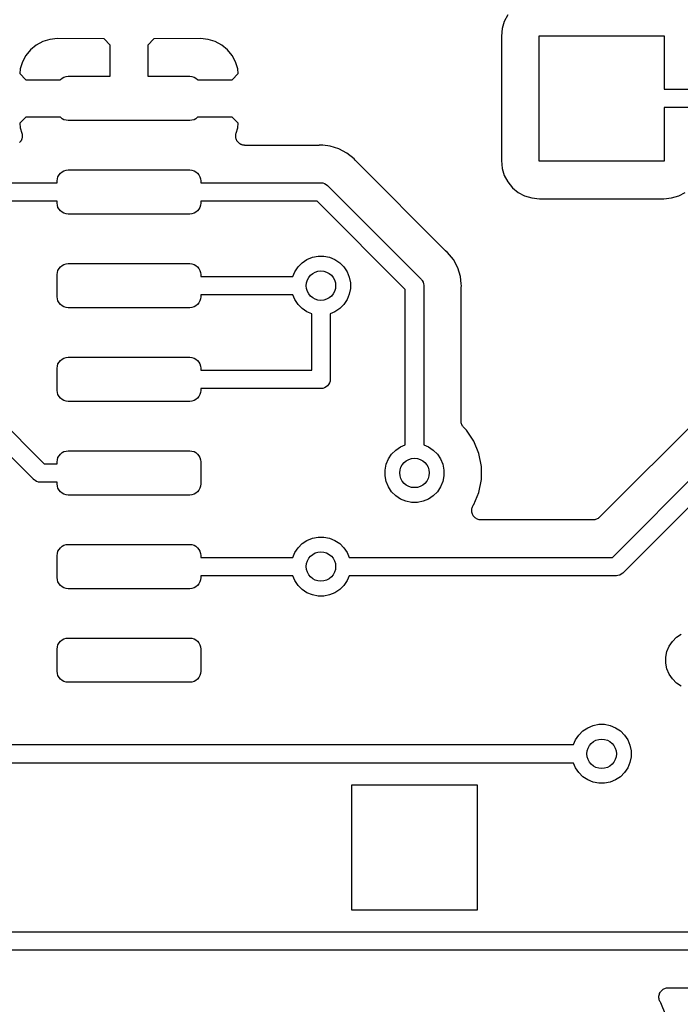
# Model space of a CAD drawing. Extents: x 4.65 to 8.46, y -5.31 to -3.29.
# Tile 17 of 47: x 5.99 to 6.34, y -4.43 to -3.91. Entities that reach past the tile are written whole.
import ezdxf

# ---------------------------------------------------------------- set-up
doc = ezdxf.new("R2010")
doc.units = 0
doc.header["$MEASUREMENT"] = 0
doc.layers.add('BLACK', color=7, linetype='CONTINUOUS')

msp = doc.modelspace()

# ---------------------------------------------------------------- linework, layer by layer
at = {"layer": 'BLACK', "linetype": 'CONTINUOUS'}
for p, q in [((6.24983, -3.90537), (6.24797, -3.90884)), ((6.24797, -3.90884), (6.24682, -3.91261)), ((6.24682, -3.91261), (6.24641, -3.91678)), ((6.24641, -3.91678), (6.24641, -3.98322)), ((6.26654, -3.98346), (6.26654, -3.91654)), ((6.26654, -3.91654), (6.33346, -3.91654)), ((6.33346, -3.91654), (6.33346, -3.94508)), ((5.99789, -3.92148), (5.99484, -3.92398)), ((6.00136, -3.91962), (5.99789, -3.92148)), ((6.00513, -3.91848), (6.00136, -3.91962)), ((6.00929, -3.91807), (6.00513, -3.91848)), ((6.03411, -3.91818), (6.00929, -3.91807)), ((6.03744, -3.92151), (6.03411, -3.91818)), ((6.03744, -3.93819), (6.03744, -3.92151)), ((6.06077, -3.91818), (6.05744, -3.92151)), ((6.05744, -3.92151), (6.05744, -3.93819)), ((6.08559, -3.91807), (6.06077, -3.91818)), ((6.08975, -3.91848), (6.08559, -3.91807)), ((6.09352, -3.91962), (6.08975, -3.91848)), ((6.09699, -3.92148), (6.09352, -3.91962)), ((6.10004, -3.92398), (6.09699, -3.92148)), ((5.99235, -3.92702), (5.99049, -3.9305)), ((5.99484, -3.92398), (5.99235, -3.92702)), ((6.10254, -3.92702), (6.10004, -3.92398)), ((6.10439, -3.9305), (6.10254, -3.92702)), ((5.99049, -3.9305), (5.98934, -3.93427)), ((6.10554, -3.93427), (6.10439, -3.9305)), ((5.98934, -3.93427), (5.9891, -3.93673)), ((5.9891, -3.93673), (5.99238, -3.94)), ((6.0127, -3.93864), (6.01381, -3.9383)), ((6.01381, -3.9383), (6.01496, -3.93819)), ((6.01496, -3.93819), (6.03744, -3.93819)), ((6.05744, -3.93819), (6.07992, -3.93819)), ((6.07992, -3.93819), (6.08107, -3.9383)), ((6.08107, -3.9383), (6.08218, -3.93864)), ((6.10251, -3.94), (6.10578, -3.93673)), ((6.10578, -3.93673), (6.10554, -3.93427)), ((5.99238, -3.94), (6.01072, -3.94)), ((6.01072, -3.94), (6.01078, -3.93992)), ((6.01078, -3.93992), (6.01168, -3.93918)), ((6.01168, -3.93918), (6.0127, -3.93864)), ((6.08218, -3.93864), (6.0832, -3.93918)), ((6.0832, -3.93918), (6.0841, -3.93992)), ((6.0841, -3.93992), (6.08416, -3.94)), ((6.08416, -3.94), (6.10251, -3.94)), ((6.33346, -3.94508), (6.38499, -3.94508)), ((6.38499, -3.95492), (6.33346, -3.95492)), ((6.33346, -3.95492), (6.33346, -3.98346)), ((5.99238, -3.96), (5.9891, -3.96327)), ((5.9891, -3.96327), (5.98934, -3.96573)), ((6.01072, -3.96), (5.99238, -3.96)), ((6.01078, -3.96008), (6.01072, -3.96)), ((6.01168, -3.96082), (6.01078, -3.96008)), ((6.0127, -3.96136), (6.01168, -3.96082)), ((6.01381, -3.9617), (6.0127, -3.96136)), ((6.01496, -3.96181), (6.01381, -3.9617)), ((6.07992, -3.96181), (6.01496, -3.96181)), ((6.08107, -3.9617), (6.07992, -3.96181)), ((6.08218, -3.96136), (6.08107, -3.9617)), ((6.0832, -3.96082), (6.08218, -3.96136)), ((6.0841, -3.96008), (6.0832, -3.96082)), ((6.08416, -3.96), (6.0841, -3.96008)), ((6.10251, -3.96), (6.08416, -3.96)), ((6.10578, -3.96327), (6.10251, -3.96)), ((6.10554, -3.96573), (6.10578, -3.96327)), ((5.98934, -3.96573), (5.99022, -3.96863)), ((5.99022, -3.96863), (5.99024, -3.96869)), ((5.99024, -3.96869), (5.99028, -3.96892)), ((5.99028, -3.96892), (5.99035, -3.96914)), ((5.99035, -3.96914), (5.99037, -3.9694)), ((5.99037, -3.9694), (5.99042, -3.96965)), ((5.99042, -3.96965), (5.99042, -3.96988)), ((6.10444, -3.97004), (6.10447, -3.96981)), ((6.10447, -3.96958), (6.10452, -3.96933)), ((6.10447, -3.96981), (6.10447, -3.96958)), ((6.10452, -3.96933), (6.10455, -3.96907)), ((6.10455, -3.96907), (6.10461, -3.96885)), ((6.10461, -3.96885), (6.10466, -3.96863)), ((6.10466, -3.96863), (6.10554, -3.96573)), ((5.98911, -3.97345), (5.98896, -3.97363)), ((5.98927, -3.97329), (5.98911, -3.97345)), ((5.98942, -3.97307), (5.98927, -3.97329)), ((5.98958, -3.97287), (5.98942, -3.97307)), ((5.98969, -3.97267), (5.98958, -3.97287)), ((5.98982, -3.97248), (5.98969, -3.97267)), ((5.98992, -3.97224), (5.98982, -3.97248)), ((5.99005, -3.97202), (5.98992, -3.97224)), ((5.99012, -3.9718), (5.99005, -3.97202)), ((5.99021, -3.97158), (5.99012, -3.9718)), ((5.99026, -3.97133), (5.99021, -3.97158)), ((5.99034, -3.97108), (5.99026, -3.97133)), ((5.99036, -3.97085), (5.99034, -3.97108)), ((5.99041, -3.97063), (5.99036, -3.97085)), ((5.99044, -3.97011), (5.99041, -3.97037)), ((5.99041, -3.97037), (5.99041, -3.97063)), ((5.99042, -3.96988), (5.99044, -3.97011)), ((6.10447, -3.9703), (6.10444, -3.97004)), ((6.10447, -3.97056), (6.10447, -3.9703)), ((6.10451, -3.97079), (6.10447, -3.97056)), ((6.10453, -3.97102), (6.10451, -3.97079)), ((6.10461, -3.97126), (6.10453, -3.97102)), ((6.10466, -3.97152), (6.10461, -3.97126)), ((6.10474, -3.97173), (6.10466, -3.97152)), ((6.10481, -3.97195), (6.10474, -3.97173)), ((6.10493, -3.97218), (6.10481, -3.97195)), ((6.10503, -3.97242), (6.10493, -3.97218)), ((6.10515, -3.97261), (6.10503, -3.97242)), ((6.10526, -3.97282), (6.10515, -3.97261)), ((6.10542, -3.97302), (6.10526, -3.97282)), ((6.10556, -3.97323), (6.10542, -3.97302)), ((6.10573, -3.9734), (6.10556, -3.97323)), ((6.10587, -3.97358), (6.10573, -3.9734)), ((6.10607, -3.97374), (6.10587, -3.97358)), ((6.10625, -3.97393), (6.10607, -3.97374)), ((6.10644, -3.97406), (6.10625, -3.97393)), ((6.10662, -3.9742), (6.10644, -3.97406)), ((6.10685, -3.97433), (6.10662, -3.9742)), ((6.10706, -3.97447), (6.10685, -3.97433)), ((6.10727, -3.97456), (6.10706, -3.97447)), ((6.10747, -3.97467), (6.10727, -3.97456)), ((6.10772, -3.97475), (6.10747, -3.97467)), ((6.10796, -3.97485), (6.10772, -3.97475)), ((6.10818, -3.9749), (6.10796, -3.97485)), ((6.1084, -3.97497), (6.10818, -3.9749)), ((6.10866, -3.975), (6.1084, -3.97497)), ((6.10891, -3.97505), (6.10866, -3.975)), ((6.10914, -3.97505), (6.10891, -3.97505)), ((6.10937, -3.97508), (6.10914, -3.97505)), ((6.10944, -3.97508), (6.10937, -3.97508)), ((6.14853, -3.97508), (6.10944, -3.97508)), ((6.14874, -3.97506), (6.14853, -3.97508)), ((6.14895, -3.97506), (6.14874, -3.97506)), ((6.14902, -3.97505), (6.14895, -3.97506)), ((6.15, -3.97496), (6.14902, -3.97505)), ((6.15098, -3.97505), (6.15, -3.97496)), ((6.15489, -3.97544), (6.15098, -3.97505)), ((6.15098, -3.97505), (6.15098, -3.97505)), ((6.15958, -3.97686), (6.15489, -3.97544)), ((6.16391, -3.97918), (6.15958, -3.97686)), ((6.16771, -3.98229), (6.16391, -3.97918)), ((6.16833, -3.98305), (6.16771, -3.98229)), ((6.16848, -3.9832), (6.16833, -3.98305)), ((6.16861, -3.98337), (6.16848, -3.9832)), ((6.16866, -3.98342), (6.16861, -3.98337)), ((6.21658, -4.03134), (6.16866, -3.98342)), ((6.24641, -3.98322), (6.24682, -3.98739)), ((6.33346, -3.98346), (6.26654, -3.98346)), ((6.0095, -3.99183), (6.01005, -3.99081)), ((6.01005, -3.99081), (6.01078, -3.98992)), ((6.01078, -3.98992), (6.01168, -3.98918)), ((6.01168, -3.98918), (6.0127, -3.98864)), ((6.0127, -3.98864), (6.01381, -3.9883)), ((6.01381, -3.9883), (6.01496, -3.98819)), ((6.01496, -3.98819), (6.07992, -3.98819)), ((6.07992, -3.98819), (6.08107, -3.9883)), ((6.08107, -3.9883), (6.08218, -3.98864)), ((6.08218, -3.98864), (6.0832, -3.98918)), ((6.0832, -3.98918), (6.0841, -3.98992)), ((6.0841, -3.98992), (6.08483, -3.99081)), ((6.08483, -3.99081), (6.08538, -3.99183)), ((6.24682, -3.98739), (6.24797, -3.99116)), ((5.94298, -3.99508), (6.00906, -3.99508)), ((6.00906, -3.99409), (6.00917, -3.99294)), ((6.00906, -3.99508), (6.00906, -3.99409)), ((6.00917, -3.99294), (6.0095, -3.99183)), ((6.08538, -3.99183), (6.08571, -3.99294)), ((6.08571, -3.99294), (6.08583, -3.99409)), ((6.08583, -3.99409), (6.08583, -3.99508)), ((6.08583, -3.99508), (6.14976, -3.99508)), ((6.14976, -3.99508), (6.15, -3.99505)), ((6.15, -3.99505), (6.15024, -3.99508)), ((6.15024, -3.99508), (6.15024, -3.99508)), ((6.15024, -3.99508), (6.15096, -3.99515)), ((6.15096, -3.99515), (6.15189, -3.99543)), ((6.15189, -3.99543), (6.15275, -3.99589)), ((6.15275, -3.99589), (6.1535, -3.9965)), ((6.24797, -3.99116), (6.24983, -3.99463)), ((6.24983, -3.99463), (6.25232, -3.99768)), ((6.1535, -3.9965), (6.15365, -3.99669)), ((6.15365, -3.99669), (6.20331, -4.04635)), ((6.25232, -3.99768), (6.25537, -4.00017)), ((6.25537, -4.00017), (6.25884, -4.00203)), ((6.34116, -4.00203), (6.34463, -4.00017)), ((6.00906, -4.00492), (5.94119, -4.00492)), ((6.00906, -4.00591), (6.00906, -4.00492)), ((6.00917, -4.00706), (6.00906, -4.00591)), ((6.08583, -4.00591), (6.08571, -4.00706)), ((6.14796, -4.00492), (6.08583, -4.00492)), ((6.08583, -4.00492), (6.08583, -4.00591)), ((6.19508, -4.05204), (6.14796, -4.00492)), ((6.25884, -4.00203), (6.26261, -4.00318)), ((6.26261, -4.00318), (6.26678, -4.00359)), ((6.26678, -4.00359), (6.33322, -4.00359)), ((6.33322, -4.00359), (6.33739, -4.00318)), ((6.33739, -4.00318), (6.34116, -4.00203)), ((6.0095, -4.00817), (6.00917, -4.00706)), ((6.01005, -4.00919), (6.0095, -4.00817)), ((6.01078, -4.01008), (6.01005, -4.00919)), ((6.01168, -4.01082), (6.01078, -4.01008)), ((6.0127, -4.01136), (6.01168, -4.01082)), ((6.01381, -4.0117), (6.0127, -4.01136)), ((6.01496, -4.01181), (6.01381, -4.0117)), ((6.07992, -4.01181), (6.01496, -4.01181)), ((6.08107, -4.0117), (6.07992, -4.01181)), ((6.08218, -4.01136), (6.08107, -4.0117)), ((6.0832, -4.01082), (6.08218, -4.01136)), ((6.0841, -4.01008), (6.0832, -4.01082)), ((6.08483, -4.00919), (6.0841, -4.01008)), ((6.08538, -4.00817), (6.08483, -4.00919)), ((6.08571, -4.00706), (6.08538, -4.00817)), ((6.21675, -4.03147), (6.21658, -4.03134)), ((6.21689, -4.03162), (6.21675, -4.03147)), ((6.21695, -4.03167), (6.21689, -4.03162)), ((6.21771, -4.03229), (6.21695, -4.03167)), ((6.22082, -4.03609), (6.21771, -4.03229)), ((6.01381, -4.0383), (6.01496, -4.03819)), ((6.01496, -4.03819), (6.07992, -4.03819)), ((6.07992, -4.03819), (6.08107, -4.0383)), ((6.13777, -4.03996), (6.13996, -4.03777)), ((6.13996, -4.03777), (6.14254, -4.03604)), ((6.14254, -4.03604), (6.14541, -4.03486)), ((6.14541, -4.03486), (6.14845, -4.03425)), ((6.14845, -4.03425), (6.15155, -4.03425)), ((6.15155, -4.03425), (6.15459, -4.03486)), ((6.15459, -4.03486), (6.15746, -4.03604)), ((6.15746, -4.03604), (6.16004, -4.03777)), ((6.16004, -4.03777), (6.16223, -4.03996)), ((6.22314, -4.04042), (6.22082, -4.03609)), ((6.00906, -4.04409), (6.00917, -4.04294)), ((6.00917, -4.04294), (6.0095, -4.04183)), ((6.0095, -4.04183), (6.01005, -4.04081)), ((6.01005, -4.04081), (6.01078, -4.03992)), ((6.01078, -4.03992), (6.01168, -4.03918)), ((6.01168, -4.03918), (6.0127, -4.03864)), ((6.0127, -4.03864), (6.01381, -4.0383)), ((6.08107, -4.0383), (6.08218, -4.03864)), ((6.08218, -4.03864), (6.0832, -4.03918)), ((6.0832, -4.03918), (6.0841, -4.03992)), ((6.0841, -4.03992), (6.08483, -4.04081)), ((6.08483, -4.04081), (6.08538, -4.04183)), ((6.08538, -4.04183), (6.08571, -4.04294)), ((6.08571, -4.04294), (6.08583, -4.04409)), ((6.13499, -4.04508), (6.13604, -4.04254)), ((6.13604, -4.04254), (6.13777, -4.03996)), ((6.16223, -4.03996), (6.16396, -4.04254)), ((6.16396, -4.04254), (6.16514, -4.04541)), ((6.22456, -4.04511), (6.22314, -4.04042)), ((6.00906, -4.05591), (6.00906, -4.04409)), ((6.08583, -4.04409), (6.08583, -4.04508)), ((6.08583, -4.04508), (6.13499, -4.04508)), ((6.16514, -4.04541), (6.16575, -4.04845)), ((6.16575, -4.04845), (6.16575, -4.05155)), ((6.20331, -4.04635), (6.2035, -4.0465)), ((6.2035, -4.0465), (6.20365, -4.04669)), ((6.20365, -4.04669), (6.20365, -4.04669)), ((6.20365, -4.04669), (6.20389, -4.04698)), ((6.20389, -4.04698), (6.20411, -4.04725)), ((6.20411, -4.04725), (6.20457, -4.04811)), ((6.20457, -4.04811), (6.20485, -4.04904)), ((6.22494, -4.04901), (6.22456, -4.04511)), ((6.16575, -4.05155), (6.16514, -4.05459)), ((6.19508, -4.13499), (6.19508, -4.05204)), ((6.20485, -4.04904), (6.20492, -4.04976)), ((6.20492, -4.04976), (6.20492, -4.04976)), ((6.20492, -4.04976), (6.20494, -4.05)), ((6.20494, -4.05), (6.20492, -4.05024)), ((6.20492, -4.05024), (6.20492, -4.13499)), ((6.22492, -4.0514), (6.22495, -4.05119)), ((6.22492, -4.05147), (6.22492, -4.0514)), ((6.22492, -4.12229), (6.22492, -4.05147)), ((6.22495, -4.04902), (6.22494, -4.04901)), ((6.22504, -4.05), (6.22495, -4.04902)), ((6.22495, -4.05098), (6.22504, -4.05)), ((6.22495, -4.05119), (6.22495, -4.05098)), ((6.00917, -4.05706), (6.00906, -4.05591)), ((6.0095, -4.05817), (6.00917, -4.05706)), ((6.01005, -4.05919), (6.0095, -4.05817)), ((6.01078, -4.06008), (6.01005, -4.05919)), ((6.08483, -4.05919), (6.0841, -4.06008)), ((6.08538, -4.05817), (6.08483, -4.05919)), ((6.08571, -4.05706), (6.08538, -4.05817)), ((6.08583, -4.05591), (6.08571, -4.05706)), ((6.13499, -4.05492), (6.08583, -4.05492)), ((6.08583, -4.05492), (6.08583, -4.05591)), ((6.13604, -4.05746), (6.13499, -4.05492)), ((6.13777, -4.06004), (6.13604, -4.05746)), ((6.16396, -4.05746), (6.16223, -4.06004)), ((6.16514, -4.05459), (6.16396, -4.05746)), ((6.01168, -4.06082), (6.01078, -4.06008)), ((6.0127, -4.06136), (6.01168, -4.06082)), ((6.01381, -4.0617), (6.0127, -4.06136)), ((6.01496, -4.06181), (6.01381, -4.0617)), ((6.07992, -4.06181), (6.01496, -4.06181)), ((6.08107, -4.0617), (6.07992, -4.06181)), ((6.08218, -4.06136), (6.08107, -4.0617)), ((6.0832, -4.06082), (6.08218, -4.06136)), ((6.0841, -4.06008), (6.0832, -4.06082)), ((6.13996, -4.06223), (6.13777, -4.06004)), ((6.14254, -4.06396), (6.13996, -4.06223)), ((6.14508, -4.06501), (6.14254, -4.06396)), ((6.15746, -4.06396), (6.15492, -4.06501)), ((6.16004, -4.06223), (6.15746, -4.06396)), ((6.16223, -4.06004), (6.16004, -4.06223)), ((6.14508, -4.09508), (6.14508, -4.06501)), ((6.15492, -4.06501), (6.15492, -4.09976)), ((5.92904, -4.07208), (6.00204, -4.14508)), ((5.99635, -4.15331), (5.92335, -4.08031)), ((6.38909, -4.08342), (6.2989, -4.17361)), ((6.01005, -4.09081), (6.01078, -4.08992)), ((6.01078, -4.08992), (6.01168, -4.08918)), ((6.01168, -4.08918), (6.0127, -4.08864)), ((6.0127, -4.08864), (6.01381, -4.0883)), ((6.01381, -4.0883), (6.01496, -4.08819)), ((6.01496, -4.08819), (6.07992, -4.08819)), ((6.07992, -4.08819), (6.08107, -4.0883)), ((6.08107, -4.0883), (6.08218, -4.08864)), ((6.08218, -4.08864), (6.0832, -4.08918)), ((6.0832, -4.08918), (6.0841, -4.08992)), ((6.0841, -4.08992), (6.08483, -4.09081)), ((6.00906, -4.09409), (6.00917, -4.09294)), ((6.00906, -4.10591), (6.00906, -4.09409)), ((6.00917, -4.09294), (6.0095, -4.09183)), ((6.0095, -4.09183), (6.01005, -4.09081)), ((6.08483, -4.09081), (6.08538, -4.09183)), ((6.08538, -4.09183), (6.08571, -4.09294)), ((6.08571, -4.09294), (6.08583, -4.09409)), ((6.08583, -4.09409), (6.08583, -4.09508)), ((6.08583, -4.09508), (6.14508, -4.09508)), ((6.15485, -4.10096), (6.15457, -4.10189)), ((6.15492, -4.10024), (6.15485, -4.10096)), ((6.15492, -4.09976), (6.15495, -4.1)), ((6.15495, -4.1), (6.15492, -4.10024)), ((6.30572, -4.19508), (6.40411, -4.09669)), ((6.00917, -4.10706), (6.00906, -4.10591)), ((6.08583, -4.10591), (6.08571, -4.10706)), ((6.14976, -4.10492), (6.08583, -4.10492)), ((6.08583, -4.10492), (6.08583, -4.10591)), ((6.15, -4.10495), (6.14976, -4.10492)), ((6.15096, -4.10485), (6.15, -4.10495)), ((6.15189, -4.10457), (6.15096, -4.10485)), ((6.15275, -4.10411), (6.15189, -4.10457)), ((6.1535, -4.1035), (6.15275, -4.10411)), ((6.15411, -4.10275), (6.1535, -4.1035)), ((6.15457, -4.10189), (6.15411, -4.10275)), ((6.40979, -4.10492), (6.31141, -4.20331)), ((6.0095, -4.10817), (6.00917, -4.10706)), ((6.01005, -4.10919), (6.0095, -4.10817)), ((6.01078, -4.11008), (6.01005, -4.10919)), ((6.01168, -4.11082), (6.01078, -4.11008)), ((6.0127, -4.11136), (6.01168, -4.11082)), ((6.01381, -4.1117), (6.0127, -4.11136)), ((6.01496, -4.11181), (6.01381, -4.1117)), ((6.07992, -4.11181), (6.01496, -4.11181)), ((6.08107, -4.1117), (6.07992, -4.11181)), ((6.08218, -4.11136), (6.08107, -4.1117)), ((6.0832, -4.11082), (6.08218, -4.11136)), ((6.0841, -4.11008), (6.0832, -4.11082)), ((6.08483, -4.10919), (6.0841, -4.11008)), ((6.08538, -4.10817), (6.08483, -4.10919)), ((6.08571, -4.10706), (6.08538, -4.10817)), ((6.22497, -4.12275), (6.22492, -4.12229)), ((6.22501, -4.12321), (6.22497, -4.12275)), ((6.22501, -4.12324), (6.22501, -4.12321)), ((6.22502, -4.12327), (6.22501, -4.12324)), ((6.22515, -4.12371), (6.22502, -4.12327)), ((6.22528, -4.12415), (6.22515, -4.12371)), ((6.22529, -4.12418), (6.22528, -4.12415)), ((6.2253, -4.1242), (6.22529, -4.12418)), ((6.22552, -4.12461), (6.2253, -4.1242)), ((6.22573, -4.12502), (6.22552, -4.12461)), ((6.22574, -4.12504), (6.22573, -4.12502)), ((6.22576, -4.12506), (6.22574, -4.12504)), ((6.22605, -4.12542), (6.22576, -4.12506)), ((6.22634, -4.12578), (6.22605, -4.12542)), ((6.22637, -4.12582), (6.22634, -4.12578)), ((6.22639, -4.12583), (6.22637, -4.12582)), ((6.22637, -4.12582), (6.22637, -4.12582)), ((6.22637, -4.12582), (6.22637, -4.12582)), ((6.22777, -4.12721), (6.22639, -4.12583)), ((6.23168, -4.13307), (6.22777, -4.12721)), ((6.18777, -4.13996), (6.18996, -4.13777)), ((6.18996, -4.13777), (6.19254, -4.13604)), ((6.19254, -4.13604), (6.19508, -4.13499)), ((6.20492, -4.13499), (6.20746, -4.13604)), ((6.20746, -4.13604), (6.21004, -4.13777)), ((6.21004, -4.13777), (6.21223, -4.13996)), ((6.23437, -4.13957), (6.23168, -4.13307)), ((6.00906, -4.14409), (6.00917, -4.14294)), ((6.00917, -4.14294), (6.0095, -4.14183)), ((6.0095, -4.14183), (6.01005, -4.14081)), ((6.01005, -4.14081), (6.01078, -4.13992)), ((6.01078, -4.13992), (6.01168, -4.13918)), ((6.01168, -4.13918), (6.0127, -4.13864)), ((6.0127, -4.13864), (6.01381, -4.1383)), ((6.01381, -4.1383), (6.01496, -4.13819)), ((6.01496, -4.13819), (6.07992, -4.13819)), ((6.07992, -4.13819), (6.08107, -4.1383)), ((6.08107, -4.1383), (6.08218, -4.13864)), ((6.08218, -4.13864), (6.0832, -4.13918)), ((6.0832, -4.13918), (6.0841, -4.13992)), ((6.0841, -4.13992), (6.08483, -4.14081)), ((6.08483, -4.14081), (6.08538, -4.14183)), ((6.08538, -4.14183), (6.08571, -4.14294)), ((6.08571, -4.14294), (6.08583, -4.14409)), ((6.18486, -4.14541), (6.18604, -4.14254)), ((6.18604, -4.14254), (6.18777, -4.13996)), ((6.21223, -4.13996), (6.21396, -4.14254)), ((6.21396, -4.14254), (6.21514, -4.14541)), ((6.23575, -4.14648), (6.23437, -4.13957)), ((6.00204, -4.14508), (6.00906, -4.14508)), ((6.00906, -4.14508), (6.00906, -4.14409)), ((6.08583, -4.14409), (6.08583, -4.15591)), ((6.18425, -4.14845), (6.18486, -4.14541)), ((6.18425, -4.15155), (6.18425, -4.14845)), ((6.21514, -4.14541), (6.21575, -4.14845)), ((6.21575, -4.14845), (6.21575, -4.15155)), ((6.23575, -4.15352), (6.23575, -4.14648)), ((5.9965, -4.1535), (5.99635, -4.15331)), ((5.99669, -4.15365), (5.9965, -4.1535)), ((5.99725, -4.15411), (5.99669, -4.15365)), ((6.18486, -4.15459), (6.18425, -4.15155)), ((6.21575, -4.15155), (6.21514, -4.15459)), ((6.23437, -4.16043), (6.23575, -4.15352)), ((5.99808, -4.15455), (5.99725, -4.15411)), ((5.99811, -4.15457), (5.99808, -4.15455)), ((5.99904, -4.15485), (5.99811, -4.15457)), ((5.99976, -4.15492), (5.99904, -4.15485)), ((6, -4.15494), (5.99976, -4.15492)), ((5.99976, -4.15492), (5.99976, -4.15492)), ((6.00024, -4.15492), (6, -4.15494)), ((6.00906, -4.15492), (6.00024, -4.15492)), ((6.00906, -4.15591), (6.00906, -4.15492)), ((6.00917, -4.15706), (6.00906, -4.15591)), ((6.0095, -4.15817), (6.00917, -4.15706)), ((6.01005, -4.15919), (6.0095, -4.15817)), ((6.08538, -4.15817), (6.08483, -4.15919)), ((6.08571, -4.15706), (6.08538, -4.15817)), ((6.08583, -4.15591), (6.08571, -4.15706)), ((6.18604, -4.15746), (6.18486, -4.15459)), ((6.18777, -4.16004), (6.18604, -4.15746)), ((6.21396, -4.15746), (6.21223, -4.16004)), ((6.21514, -4.15459), (6.21396, -4.15746)), ((6.01078, -4.16008), (6.01005, -4.15919)), ((6.01168, -4.16082), (6.01078, -4.16008)), ((6.0127, -4.16136), (6.01168, -4.16082)), ((6.01381, -4.1617), (6.0127, -4.16136)), ((6.01496, -4.16181), (6.01381, -4.1617)), ((6.07992, -4.16181), (6.01496, -4.16181)), ((6.08107, -4.1617), (6.07992, -4.16181)), ((6.08218, -4.16136), (6.08107, -4.1617)), ((6.0832, -4.16082), (6.08218, -4.16136)), ((6.0841, -4.16008), (6.0832, -4.16082)), ((6.08483, -4.15919), (6.0841, -4.16008)), ((6.18996, -4.16223), (6.18777, -4.16004)), ((6.19254, -4.16396), (6.18996, -4.16223)), ((6.19541, -4.16514), (6.19254, -4.16396)), ((6.20746, -4.16396), (6.20459, -4.16514)), ((6.21004, -4.16223), (6.20746, -4.16396)), ((6.21223, -4.16004), (6.21004, -4.16223)), ((6.23168, -4.16693), (6.23437, -4.16043)), ((6.19845, -4.16575), (6.19541, -4.16514)), ((6.20155, -4.16575), (6.19845, -4.16575)), ((6.20459, -4.16514), (6.20155, -4.16575)), ((6.23059, -4.17004), (6.23064, -4.16957)), ((6.23064, -4.16957), (6.23069, -4.16909)), ((6.23069, -4.16907), (6.23084, -4.16861)), ((6.23069, -4.16908), (6.23069, -4.16907)), ((6.23069, -4.16909), (6.23069, -4.16908)), ((6.23084, -4.16861), (6.23097, -4.16816)), ((6.23097, -4.16816), (6.23098, -4.16815)), ((6.23098, -4.16814), (6.23121, -4.16772)), ((6.23098, -4.16815), (6.23098, -4.16814)), ((6.23121, -4.16772), (6.23143, -4.1673)), ((6.23143, -4.1673), (6.23168, -4.16693)), ((6.23059, -4.17005), (6.23059, -4.17004)), ((6.23059, -4.17007), (6.23059, -4.17005)), ((6.23064, -4.17054), (6.23059, -4.17007)), ((6.23068, -4.17102), (6.23064, -4.17054)), ((6.23068, -4.17103), (6.23068, -4.17102)), ((6.23068, -4.17104), (6.23068, -4.17103)), ((6.23082, -4.1715), (6.23068, -4.17104)), ((6.23096, -4.17195), (6.23082, -4.1715)), ((6.23096, -4.17196), (6.23096, -4.17195)), ((6.23096, -4.17197), (6.23096, -4.17196)), ((6.23119, -4.17239), (6.23096, -4.17197)), ((6.23141, -4.17282), (6.23119, -4.17239)), ((6.23141, -4.17283), (6.23141, -4.17282)), ((6.23142, -4.17283), (6.23141, -4.17283)), ((6.23172, -4.17321), (6.23142, -4.17283)), ((6.23202, -4.17358), (6.23172, -4.17321)), ((6.23203, -4.17358), (6.23202, -4.17358)), ((6.23203, -4.17359), (6.23203, -4.17358)), ((6.2324, -4.1739), (6.23203, -4.17359)), ((6.23277, -4.1742), (6.2324, -4.1739)), ((6.23278, -4.17421), (6.23277, -4.1742)), ((6.23278, -4.17422), (6.23278, -4.17421)), ((6.2332, -4.17445), (6.23278, -4.17422)), ((6.23362, -4.17467), (6.2332, -4.17445)), ((6.23363, -4.17468), (6.23362, -4.17467)), ((6.23364, -4.17468), (6.23363, -4.17468)), ((6.23409, -4.17482), (6.23364, -4.17468)), ((6.23455, -4.17497), (6.23409, -4.17482)), ((6.29677, -4.17485), (6.29633, -4.17498)), ((6.29722, -4.17472), (6.29677, -4.17485)), ((6.29724, -4.17471), (6.29722, -4.17472)), ((6.29727, -4.1747), (6.29724, -4.17471)), ((6.29768, -4.17448), (6.29727, -4.1747)), ((6.29809, -4.17427), (6.29768, -4.17448)), ((6.29811, -4.17426), (6.29809, -4.17427)), ((6.29813, -4.17424), (6.29811, -4.17426)), ((6.29849, -4.17395), (6.29813, -4.17424)), ((6.29885, -4.17366), (6.29849, -4.17395)), ((6.29888, -4.17363), (6.29885, -4.17366)), ((6.29889, -4.17363), (6.29888, -4.17363)), ((6.2989, -4.17361), (6.29889, -4.17363)), ((6.29889, -4.17363), (6.29889, -4.17363)), ((6.23456, -4.17497), (6.23455, -4.17497)), ((6.23457, -4.17497), (6.23456, -4.17497)), ((6.23504, -4.17502), (6.23457, -4.17497)), ((6.23552, -4.17508), (6.23504, -4.17502)), ((6.23554, -4.17508), (6.23552, -4.17508)), ((6.23559, -4.17508), (6.23554, -4.17508)), ((6.23554, -4.17508), (6.23554, -4.17508)), ((6.23554, -4.17508), (6.23554, -4.17508)), ((6.29536, -4.17508), (6.23559, -4.17508)), ((6.29582, -4.17503), (6.29536, -4.17508)), ((6.29628, -4.17499), (6.29582, -4.17503)), ((6.29631, -4.17499), (6.29628, -4.17499)), ((6.29633, -4.17498), (6.29631, -4.17499)), ((6.14254, -4.18604), (6.14541, -4.18486)), ((6.14541, -4.18486), (6.14845, -4.18425)), ((6.14845, -4.18425), (6.15155, -4.18425)), ((6.15155, -4.18425), (6.15459, -4.18486)), ((6.15459, -4.18486), (6.15746, -4.18604)), ((6.01005, -4.19081), (6.01078, -4.18992)), ((6.01078, -4.18992), (6.01168, -4.18918)), ((6.01168, -4.18918), (6.0127, -4.18864)), ((6.0127, -4.18864), (6.01381, -4.1883)), ((6.01381, -4.1883), (6.01496, -4.18819)), ((6.01496, -4.18819), (6.07992, -4.18819)), ((6.07992, -4.18819), (6.08107, -4.1883)), ((6.08107, -4.1883), (6.08218, -4.18864)), ((6.08218, -4.18864), (6.0832, -4.18918)), ((6.0832, -4.18918), (6.0841, -4.18992)), ((6.0841, -4.18992), (6.08483, -4.19081)), ((6.13604, -4.19254), (6.13777, -4.18996)), ((6.13777, -4.18996), (6.13996, -4.18777)), ((6.13996, -4.18777), (6.14254, -4.18604)), ((6.15746, -4.18604), (6.16004, -4.18777)), ((6.16004, -4.18777), (6.16223, -4.18996)), ((6.16223, -4.18996), (6.16396, -4.19254)), ((6.00906, -4.19409), (6.00917, -4.19294)), ((6.00906, -4.20591), (6.00906, -4.19409)), ((6.00917, -4.19294), (6.0095, -4.19183)), ((6.0095, -4.19183), (6.01005, -4.19081)), ((6.08483, -4.19081), (6.08538, -4.19183)), ((6.08538, -4.19183), (6.08571, -4.19294)), ((6.08571, -4.19294), (6.08583, -4.19409)), ((6.08583, -4.19409), (6.08583, -4.19508)), ((6.08583, -4.19508), (6.13499, -4.19508)), ((6.13499, -4.19508), (6.13604, -4.19254)), ((6.16396, -4.19254), (6.16501, -4.19508)), ((6.16501, -4.19508), (6.30572, -4.19508)), ((6.00917, -4.20706), (6.00906, -4.20591)), ((6.08583, -4.20591), (6.08571, -4.20706)), ((6.13499, -4.20492), (6.08583, -4.20492)), ((6.08583, -4.20492), (6.08583, -4.20591)), ((6.13604, -4.20746), (6.13499, -4.20492)), ((6.16501, -4.20492), (6.16396, -4.20746)), ((6.30751, -4.20492), (6.16501, -4.20492)), ((6.30776, -4.20494), (6.30751, -4.20492)), ((6.308, -4.20492), (6.30776, -4.20494)), ((6.30872, -4.20485), (6.308, -4.20492)), ((6.308, -4.20492), (6.308, -4.20492)), ((6.30965, -4.20457), (6.30872, -4.20485)), ((6.3105, -4.20411), (6.30965, -4.20457)), ((6.31125, -4.2035), (6.3105, -4.20411)), ((6.31141, -4.20331), (6.31125, -4.2035)), ((6.0095, -4.20817), (6.00917, -4.20706)), ((6.01005, -4.20919), (6.0095, -4.20817)), ((6.01078, -4.21008), (6.01005, -4.20919)), ((6.01168, -4.21082), (6.01078, -4.21008)), ((6.0127, -4.21136), (6.01168, -4.21082)), ((6.01381, -4.2117), (6.0127, -4.21136)), ((6.01496, -4.21181), (6.01381, -4.2117)), ((6.08107, -4.2117), (6.07992, -4.21181)), ((6.08218, -4.21136), (6.08107, -4.2117)), ((6.0832, -4.21082), (6.08218, -4.21136)), ((6.0841, -4.21008), (6.0832, -4.21082)), ((6.08483, -4.20919), (6.0841, -4.21008)), ((6.08538, -4.20817), (6.08483, -4.20919)), ((6.08571, -4.20706), (6.08538, -4.20817)), ((6.13777, -4.21004), (6.13604, -4.20746)), ((6.13996, -4.21223), (6.13777, -4.21004)), ((6.16223, -4.21004), (6.16004, -4.21223)), ((6.16396, -4.20746), (6.16223, -4.21004)), ((6.07992, -4.21181), (6.01496, -4.21181)), ((6.14254, -4.21396), (6.13996, -4.21223)), ((6.14541, -4.21514), (6.14254, -4.21396)), ((6.14845, -4.21575), (6.14541, -4.21514)), ((6.15155, -4.21575), (6.14845, -4.21575)), ((6.15459, -4.21514), (6.15155, -4.21575)), ((6.15746, -4.21396), (6.15459, -4.21514)), ((6.16004, -4.21223), (6.15746, -4.21396)), ((6.33777, -4.23996), (6.33996, -4.23777)), ((6.33996, -4.23777), (6.34254, -4.23604)), ((6.00906, -4.24409), (6.00917, -4.24294)), ((6.00917, -4.24294), (6.0095, -4.24183)), ((6.0095, -4.24183), (6.01005, -4.24081)), ((6.01005, -4.24081), (6.01078, -4.23992)), ((6.01078, -4.23992), (6.01168, -4.23918)), ((6.01168, -4.23918), (6.0127, -4.23864)), ((6.0127, -4.23864), (6.01381, -4.2383)), ((6.01381, -4.2383), (6.01496, -4.23819)), ((6.01496, -4.23819), (6.07992, -4.23819)), ((6.07992, -4.23819), (6.08107, -4.2383)), ((6.08107, -4.2383), (6.08218, -4.23864)), ((6.08218, -4.23864), (6.0832, -4.23918)), ((6.0832, -4.23918), (6.0841, -4.23992)), ((6.0841, -4.23992), (6.08483, -4.24081)), ((6.08483, -4.24081), (6.08538, -4.24183)), ((6.08538, -4.24183), (6.08571, -4.24294)), ((6.08571, -4.24294), (6.08583, -4.24409)), ((6.33486, -4.24541), (6.33604, -4.24254)), ((6.33604, -4.24254), (6.33777, -4.23996)), ((6.00906, -4.25591), (6.00906, -4.24409)), ((6.08583, -4.24409), (6.08583, -4.25591)), ((6.33425, -4.24845), (6.33486, -4.24541)), ((6.33425, -4.25155), (6.33425, -4.24845)), ((6.33486, -4.25459), (6.33425, -4.25155)), ((6.00917, -4.25706), (6.00906, -4.25591)), ((6.0095, -4.25817), (6.00917, -4.25706)), ((6.01005, -4.25919), (6.0095, -4.25817)), ((6.08538, -4.25817), (6.08483, -4.25919)), ((6.08571, -4.25706), (6.08538, -4.25817)), ((6.08583, -4.25591), (6.08571, -4.25706)), ((6.33604, -4.25746), (6.33486, -4.25459)), ((6.33777, -4.26004), (6.33604, -4.25746)), ((6.01078, -4.26008), (6.01005, -4.25919)), ((6.01168, -4.26082), (6.01078, -4.26008)), ((6.0127, -4.26136), (6.01168, -4.26082)), ((6.01381, -4.2617), (6.0127, -4.26136)), ((6.01496, -4.26181), (6.01381, -4.2617)), ((6.07992, -4.26181), (6.01496, -4.26181)), ((6.08107, -4.2617), (6.07992, -4.26181)), ((6.08218, -4.26136), (6.08107, -4.2617)), ((6.0832, -4.26082), (6.08218, -4.26136)), ((6.0841, -4.26008), (6.0832, -4.26082)), ((6.08483, -4.25919), (6.0841, -4.26008)), ((6.33996, -4.26223), (6.33777, -4.26004)), ((6.34254, -4.26396), (6.33996, -4.26223)), ((6.29254, -4.28604), (6.29541, -4.28486)), ((6.29541, -4.28486), (6.29845, -4.28425)), ((6.29845, -4.28425), (6.30155, -4.28425)), ((6.30155, -4.28425), (6.30459, -4.28486)), ((6.30459, -4.28486), (6.30746, -4.28604)), ((6.28604, -4.29254), (6.28777, -4.28996)), ((6.28777, -4.28996), (6.28996, -4.28777)), ((6.28996, -4.28777), (6.29254, -4.28604)), ((6.30746, -4.28604), (6.31004, -4.28777)), ((6.31004, -4.28777), (6.31223, -4.28996)), ((6.31223, -4.28996), (6.31396, -4.29254)), ((5.59249, -4.29508), (6.28499, -4.29508)), ((6.28499, -4.29508), (6.28604, -4.29254)), ((6.31396, -4.29254), (6.31514, -4.29541)), ((6.31514, -4.29541), (6.31575, -4.29845)), ((6.31575, -4.29845), (6.31575, -4.30155)), ((6.28499, -4.30492), (5.59428, -4.30492)), ((6.28604, -4.30746), (6.28499, -4.30492)), ((6.31514, -4.30459), (6.31396, -4.30746)), ((6.31575, -4.30155), (6.31514, -4.30459)), ((6.28777, -4.31004), (6.28604, -4.30746)), ((6.28996, -4.31223), (6.28777, -4.31004)), ((6.31223, -4.31004), (6.31004, -4.31223)), ((6.31396, -4.30746), (6.31223, -4.31004)), ((6.16654, -4.38346), (6.16654, -4.31654)), ((6.16654, -4.31654), (6.23346, -4.31654)), ((6.23346, -4.31654), (6.23346, -4.38346)), ((6.29254, -4.31396), (6.28996, -4.31223)), ((6.29541, -4.31514), (6.29254, -4.31396)), ((6.29845, -4.31575), (6.29541, -4.31514)), ((6.30155, -4.31575), (6.29845, -4.31575)), ((6.30459, -4.31514), (6.30155, -4.31575)), ((6.30746, -4.31396), (6.30459, -4.31514)), ((6.31004, -4.31223), (6.30746, -4.31396)), ((6.23346, -4.38346), (6.16654, -4.38346)), ((5.60024, -4.39508), (6.48499, -4.39508)), ((6.48499, -4.40492), (5.60204, -4.40492)), ((6.33122, -4.42755), (6.33145, -4.42713)), ((6.33145, -4.42712), (6.33146, -4.42711)), ((6.33145, -4.42713), (6.33145, -4.42712)), ((6.33146, -4.42711), (6.33176, -4.42674)), ((6.33176, -4.42674), (6.33207, -4.42637)), ((6.33207, -4.42637), (6.33208, -4.42637)), ((6.33208, -4.42636), (6.33245, -4.42606)), ((6.33208, -4.42637), (6.33208, -4.42636)), ((6.33245, -4.42606), (6.33282, -4.42576)), ((6.33282, -4.42576), (6.33283, -4.42575)), ((6.33283, -4.42575), (6.33284, -4.42574)), ((6.33284, -4.42574), (6.33326, -4.42552)), ((6.33326, -4.42552), (6.33369, -4.4253)), ((6.33369, -4.4253), (6.3337, -4.4253)), ((6.3337, -4.4253), (6.33371, -4.42529)), ((6.33371, -4.42529), (6.33416, -4.42515)), ((6.33416, -4.42515), (6.33462, -4.42502)), ((6.33462, -4.42502), (6.33463, -4.42502)), ((6.33463, -4.42502), (6.33464, -4.42501)), ((6.33464, -4.42501), (6.33512, -4.42497)), ((6.33512, -4.42497), (6.33559, -4.42492)), ((6.33559, -4.42492), (6.47229, -4.42492)), ((6.33059, -4.42986), (6.33064, -4.42939)), ((6.33059, -4.42988), (6.33059, -4.42986)), ((6.33059, -4.42989), (6.33059, -4.42988)), ((6.33063, -4.43035), (6.33059, -4.42989)), ((6.33068, -4.43084), (6.33063, -4.43035)), ((6.33064, -4.42939), (6.33069, -4.42892)), ((6.33068, -4.43085), (6.33068, -4.43084)), ((6.33068, -4.43086), (6.33068, -4.43085)), ((6.33081, -4.43131), (6.33068, -4.43086)), ((6.33069, -4.42892), (6.3307, -4.42891)), ((6.3307, -4.42889), (6.33084, -4.42844)), ((6.3307, -4.42891), (6.3307, -4.42889)), ((6.33095, -4.43177), (6.33081, -4.43131)), ((6.33084, -4.42844), (6.33098, -4.42798)), ((6.33095, -4.43178), (6.33095, -4.43177)), ((6.33096, -4.43179), (6.33095, -4.43178)), ((6.33117, -4.43221), (6.33096, -4.43179)), ((6.33098, -4.42798), (6.33099, -4.42797)), ((6.33099, -4.42796), (6.33122, -4.42755)), ((6.33099, -4.42797), (6.33099, -4.42796)), ((6.3314, -4.43264), (6.33117, -4.43221)), ((6.33141, -4.43266), (6.3314, -4.43264)), ((6.33143, -4.4327), (6.33141, -4.43266)), ((6.33141, -4.43266), (6.33141, -4.43266)), ((6.33141, -4.43266), (6.33141, -4.43266)), ((6.33168, -4.43307), (6.33143, -4.4327)), ((6.33437, -4.43957), (6.33168, -4.43307))]:
    msp.add_line(p, q, dxfattribs=at)
at = {"layer": 'BLACK'}
for centre in [(6.15, -4.05), (6.2, -4.15), (6.15, -4.2), (6.3, -4.3)]:
    msp.add_circle(centre, 0.00787, dxfattribs=at)

doc.saveas('drawing.dxf')
